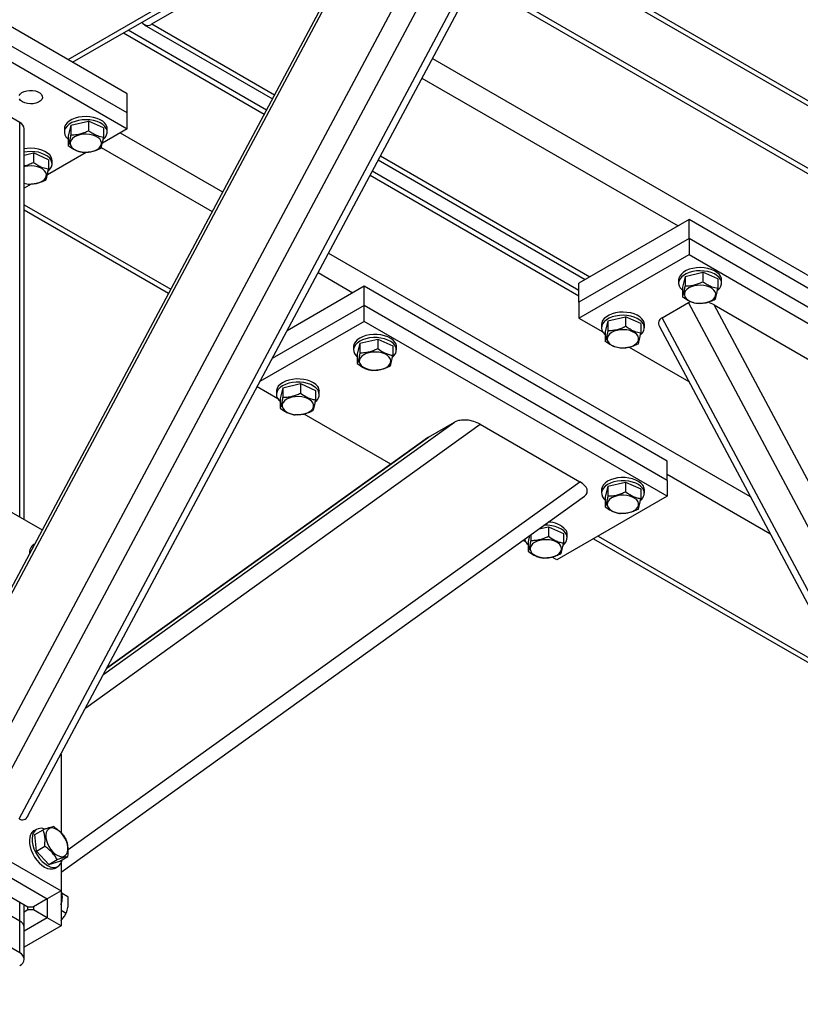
# Model space of a CAD drawing. Header units: millimetres. Extents: x 5 to 589, y 5 to 415.
# Tile 44 of 74: x 412 to 432, y 278 to 303. Entities that reach past the tile are written whole.
import ezdxf

# ---------------------------------------------------------------- set-up
doc = ezdxf.new("R2010")
doc.units = ezdxf.units.MM
doc.layers.add('TRAIT-FORT', color=4, linetype='Continuous', lineweight=25)

msp = doc.modelspace()

# ---------------------------------------------------------------- linework, layer by layer
at = {"layer": 'TRAIT-FORT', "color": 4, "linetype": 'Continuous', "lineweight": 25}
for p, q in [((411.427, 283.721), (425.544, 310.16)), ((411.71, 283.067), (426.206, 310.215)), ((412.382, 282.679), (426.877, 309.827)), ((412.612, 282.753), (426.948, 309.602)), ((411.427, 287.034), (422.986, 308.683)), ((422.819, 308.527), (411.479, 287.288)), ((420.177, 305.939), (413.637, 302.164)), ((413.754, 302.096), (420.295, 305.872)), ((424.825, 305.624), (450.088, 291.04)), ((424.769, 305.521), (449.888, 291.02)), ((415.157, 301.286), (409.854, 304.347)), ((415.793, 303.082), (418.056, 304.388)), ((445.833, 291.754), (424.114, 304.293)), ((424.058, 304.189), (445.916, 291.571)), ((415.157, 300.796), (409.854, 303.858)), ((409.854, 303.449), (415.157, 300.388)), ((415.593, 303.062), (418.887, 301.161)), ((415.793, 303.082), (418.942, 301.265)), ((415.062, 302.851), (418.675, 300.766)), ((418.731, 300.869), (415.18, 302.919)), ((422.992, 302.192), (444.962, 289.509)), ((412.399, 300.551), (410.137, 301.857)), ((422.725, 301.693), (429.299, 297.898)), ((415.157, 300.796), (415.157, 301.286)), ((415.157, 300.388), (415.157, 300.796)), ((412.399, 290.426), (412.399, 300.551)), ((413.709, 300.48), (413.642, 300.2)), ((413.709, 300.48), (414.164, 300.587)), ((413.709, 300.48), (413.709, 300.235)), ((414.164, 300.587), (414.164, 300.342)), ((414.551, 300.413), (414.164, 300.587)), ((412.516, 290.358), (412.516, 300.388)), ((413.546, 300.388), (413.546, 300.306)), ((415.157, 300.388), (414.523, 300.022)), ((414.551, 300.413), (414.551, 300.168)), ((414.646, 300.306), (414.646, 300.388)), ((414.98, 300.286), (417.609, 298.768)), ((413.642, 300.2), (413.642, 299.955)), ((412.516, 299.716), (412.75, 299.77)), ((412.75, 299.77), (412.75, 299.525)), ((413.137, 299.596), (412.75, 299.77)), ((414.11, 299.783), (413.109, 299.205)), ((414.493, 299.914), (417.342, 298.269)), ((413.137, 299.596), (413.137, 299.351)), ((413.232, 299.49), (413.232, 299.571)), ((421.604, 299.592), (426.919, 296.524)), ((421.659, 299.696), (427.036, 296.592)), ((426.754, 296.238), (421.448, 299.3)), ((412.615, 298.964), (412.516, 298.989)), ((412.695, 298.967), (412.516, 298.863)), ((421.393, 299.197), (426.754, 296.102)), ((412.516, 298.442), (416.276, 296.272)), ((412.516, 298.307), (416.221, 296.169)), ((429.582, 298.061), (426.754, 296.428)), ((429.582, 297.571), (429.582, 298.061)), ((437.36, 293.571), (429.582, 298.061)), ((429.582, 297.571), (426.754, 295.938)), ((437.36, 293.081), (429.582, 297.571)), ((429.582, 297.571), (429.582, 297.163)), ((420.326, 297.2), (431.152, 290.95)), ((426.754, 295.53), (429.582, 297.163)), ((429.582, 297.163), (437.36, 292.673)), ((420.06, 296.7), (420.955, 296.183)), ((429.478, 296.602), (429.932, 296.709)), ((429.932, 296.709), (429.932, 296.464)), ((430.32, 296.535), (429.932, 296.709)), ((429.315, 296.51), (429.315, 296.428)), ((429.478, 296.602), (429.41, 296.322)), ((429.478, 296.602), (429.478, 296.357)), ((430.32, 296.535), (430.32, 296.29)), ((430.415, 296.428), (430.415, 296.51)), ((421.238, 296.347), (419.262, 295.206)), ((421.238, 295.857), (421.238, 296.347)), ((429.016, 291.856), (421.238, 296.347)), ((426.754, 295.938), (426.754, 296.428)), ((429.41, 296.322), (429.41, 296.077)), ((426.754, 295.938), (426.754, 295.53)), ((428.893, 295.54), (429.564, 295.928)), ((444.06, 268.779), (429.564, 295.928)), ((421.238, 295.857), (418.883, 294.497)), ((429.016, 291.366), (421.238, 295.857)), ((421.238, 295.448), (421.238, 295.857)), ((444.343, 269.434), (430.226, 295.873)), ((430.226, 295.873), (432.784, 294.396)), ((421.238, 295.448), (418.568, 293.907)), ((429.016, 290.958), (421.238, 295.448)), ((426.754, 295.53), (427.369, 295.175)), ((427.498, 295.459), (427.43, 295.179)), ((427.498, 295.459), (427.952, 295.566)), ((427.498, 295.459), (427.498, 295.214)), ((427.952, 295.566), (427.952, 295.321)), ((428.34, 295.392), (427.952, 295.566)), ((443.388, 268.392), (428.893, 295.54)), ((427.335, 295.367), (427.335, 295.285)), ((427.43, 295.179), (427.43, 294.934)), ((428.34, 295.392), (428.34, 295.147)), ((428.435, 295.285), (428.435, 295.367)), ((428.822, 295.315), (443.157, 268.466)), ((421.134, 294.888), (421.589, 294.994)), ((421.589, 294.994), (421.589, 294.75)), ((421.589, 294.994), (421.976, 294.82)), ((420.971, 294.795), (420.971, 294.714)), ((421.134, 294.888), (421.066, 294.607)), ((421.134, 294.888), (421.134, 294.643)), ((421.976, 294.82), (421.976, 294.575)), ((422.071, 294.714), (422.071, 294.795)), ((428.047, 294.784), (429.577, 293.9)), ((421.066, 294.607), (421.066, 294.362)), ((419.026, 293.46), (418.494, 293.767)), ((418.991, 293.652), (418.991, 293.571)), ((419.154, 293.745), (419.086, 293.464)), ((419.154, 293.745), (419.609, 293.851)), ((419.154, 293.745), (419.154, 293.5)), ((419.609, 293.851), (419.609, 293.607)), ((419.609, 293.851), (419.996, 293.677)), ((419.996, 293.677), (419.996, 293.432)), ((420.091, 293.571), (420.091, 293.652)), ((419.086, 293.464), (419.086, 293.219)), ((421.928, 291.785), (419.703, 293.069)), ((414.096, 285.532), (424.224, 292.806)), ((414.556, 286.393), (423.562, 292.862)), ((422.89, 292.474), (423.562, 292.862)), ((424.224, 292.806), (426.781, 291.33)), ((414.638, 286.546), (422.89, 292.474)), ((422.869, 292.46), (414.639, 286.549)), ((429.016, 291.366), (429.016, 291.856)), ((410.632, 291.446), (412.977, 290.093)), ((429.016, 291.53), (431.656, 290.006)), ((413.647, 281.895), (426.781, 291.33)), ((427.498, 291.214), (427.43, 290.933)), ((427.498, 291.214), (427.952, 291.32)), ((427.498, 291.214), (427.498, 290.969)), ((427.952, 291.32), (427.952, 291.076)), ((427.952, 291.32), (428.34, 291.146)), ((428.34, 291.146), (428.34, 290.902)), ((429.016, 291.366), (429.016, 290.958)), ((413.46, 281.309), (426.899, 290.962)), ((429.016, 290.958), (426.188, 289.325)), ((427.335, 291.121), (427.335, 291.04)), ((427.43, 290.933), (427.43, 290.689)), ((428.435, 291.04), (428.435, 291.121)), ((425.727, 290.12), (425.973, 290.177)), ((425.973, 290.177), (425.973, 289.933)), ((425.973, 290.177), (426.36, 290.003)), ((425.488, 289.949), (425.45, 289.79)), ((425.518, 289.97), (425.518, 289.826)), ((426.36, 290.003), (426.36, 289.759)), ((426.455, 289.897), (426.455, 289.979)), ((427.132, 289.87), (433.777, 286.034)), ((427.249, 289.938), (433.673, 286.229)), ((412.759, 289.685), (412.75, 289.669)), ((412.784, 289.731), (412.761, 289.718)), ((425.389, 289.786), (425.319, 289.827)), ((425.45, 289.79), (425.45, 289.546)), ((426.188, 289.325), (426.067, 289.395)), ((413.46, 284.34), (413.46, 282.324)), ((410.632, 282.464), (413.46, 280.831)), ((412.831, 282.41), (412.761, 282.369)), ((412.787, 282.274), (412.999, 282.397)), ((410.278, 282.26), (413.106, 280.627)), ((412.83, 281.852), (412.787, 282.274)), ((409.924, 281.974), (412.611, 280.423)), ((412.83, 281.852), (413.042, 281.974)), ((413.149, 281.511), (412.83, 281.852)), ((413.149, 281.511), (413.361, 281.634)), ((413.149, 281.511), (413.426, 281.593)), ((413.426, 281.593), (413.638, 281.716)), ((413.46, 281.543), (413.46, 280.831)), ((412.399, 280.056), (410.137, 281.362)), ((413.311, 281.417), (413.381, 281.457)), ((413.46, 280.831), (413.106, 280.627)), ((413.46, 280.831), (413.46, 279.933)), ((413.489, 280.769), (413.638, 280.682)), ((412.399, 279.239), (410.137, 280.546)), ((412.399, 280.056), (412.399, 280.546)), ((413.106, 280.627), (412.753, 280.423)), ((413.106, 280.627), (413.106, 280.138)), ((412.516, 279.893), (412.516, 280.478)), ((412.611, 280.342), (412.516, 280.287)), ((412.611, 280.423), (412.753, 280.423)), ((412.611, 280.342), (412.611, 280.423)), ((412.753, 280.342), (412.611, 280.342)), ((412.753, 280.423), (412.753, 280.342)), ((413.106, 280.138), (412.753, 280.342)), ((413.46, 280.338), (413.595, 280.26)), ((412.399, 279.239), (412.399, 280.056)), ((413.106, 280.138), (412.516, 279.797)), ((413.46, 279.933), (413.106, 280.138)), ((413.46, 279.933), (412.516, 279.389)), ((412.516, 279.076), (412.516, 279.893))]:
    msp.add_line(p, q, dxfattribs=at)
at = {"layer": 'TRAIT-FORT', "color": 4, "linetype": 'Continuous', "lineweight": 25, "flags": 128}
for points in [[(412.389, 301.242), (412.415, 301.283), (412.457, 301.319), (412.514, 301.347), (412.581, 301.367), (412.654, 301.377), (412.729, 301.375), (412.801, 301.363), (412.866, 301.341), (412.919, 301.31), (412.958, 301.273), (412.978, 301.231), (412.981, 301.188), (412.964, 301.145), (412.93, 301.107), (412.881, 301.074), (412.818, 301.05), (412.748, 301.035), (412.673, 301.031), (412.598, 301.038), (412.529, 301.055), (412.47, 301.082)], [(412.47, 301.082), (412.424, 301.116), (412.394, 301.156)], [(414.646, 300.388), (414.642, 300.427), (414.621, 300.482), (414.584, 300.535), (414.53, 300.583), (414.463, 300.624), (414.384, 300.658), (414.296, 300.684), (414.201, 300.699), (414.103, 300.705), (414.004, 300.701), (413.909, 300.686), (413.82, 300.662), (413.739, 300.629), (413.67, 300.589), (413.615, 300.541), (413.575, 300.489), (413.552, 300.434), (413.546, 300.388)], [(414.544, 300.121), (414.552, 300.128), (414.6, 300.178), (414.631, 300.232), (414.646, 300.288), (414.642, 300.345), (414.621, 300.401), (414.584, 300.453), (414.53, 300.501), (414.463, 300.543), (414.384, 300.577), (414.296, 300.602), (414.201, 300.618), (414.103, 300.624), (414.004, 300.619), (413.909, 300.605), (413.82, 300.581), (413.739, 300.548), (413.67, 300.507), (413.615, 300.46), (413.575, 300.408), (413.552, 300.352), (413.547, 300.296), (413.559, 300.239), (413.588, 300.185), (413.588, 300.185)], [(413.848, 299.836), (413.92, 299.811), (413.999, 299.794), (414.083, 299.787), (414.167, 299.791), (414.248, 299.804), (414.323, 299.827), (414.387, 299.859), (414.439, 299.897), (414.476, 299.941), (414.496, 299.988), (414.499, 300.037), (414.484, 300.085), (414.453, 300.13), (414.405, 300.17), (414.344, 300.204), (414.273, 300.23), (414.193, 300.247), (414.11, 300.253), (414.026, 300.25), (413.945, 300.236), (413.87, 300.213), (413.805, 300.182), (413.754, 300.143), (413.717, 300.1), (413.696, 300.052), (413.694, 300.004), (413.708, 299.956), (413.74, 299.911), (413.788, 299.87), (413.848, 299.836)], [(413.588, 300.185), (413.634, 300.134), (413.642, 300.127)], [(413.232, 299.571), (413.228, 299.61), (413.207, 299.666), (413.169, 299.719), (413.116, 299.766), (413.049, 299.808), (412.97, 299.842), (412.881, 299.867), (412.787, 299.883), (412.689, 299.889), (412.59, 299.884), (412.516, 299.874)], [(413.13, 299.305), (413.138, 299.312), (413.185, 299.361), (413.217, 299.415), (413.231, 299.472), (413.228, 299.529), (413.207, 299.584), (413.169, 299.637), (413.116, 299.685), (413.049, 299.726), (412.97, 299.76), (412.881, 299.786), (412.787, 299.801), (412.689, 299.807), (412.59, 299.803), (412.516, 299.792)], [(412.516, 298.991), (412.585, 298.978), (412.669, 298.971), (412.753, 298.974), (412.834, 298.988), (412.908, 299.011), (412.973, 299.042), (413.025, 299.081), (413.062, 299.125), (413.082, 299.172), (413.085, 299.221), (413.07, 299.268), (413.038, 299.314), (412.991, 299.354), (412.93, 299.388), (412.859, 299.414), (412.779, 299.43), (412.696, 299.437), (412.611, 299.433), (412.53, 299.42), (412.516, 299.416)], [(430.415, 296.51), (430.411, 296.549), (430.39, 296.604), (430.352, 296.657), (430.299, 296.705), (430.232, 296.746), (430.152, 296.78), (430.064, 296.806), (429.969, 296.822), (429.871, 296.827), (429.773, 296.823), (429.678, 296.808), (429.588, 296.784), (429.508, 296.751), (429.439, 296.711), (429.384, 296.663), (429.344, 296.611), (429.321, 296.556), (429.315, 296.51)], [(430.312, 296.244), (430.32, 296.25), (430.368, 296.3), (430.4, 296.354), (430.414, 296.41), (430.411, 296.467), (430.39, 296.523), (430.352, 296.575), (430.299, 296.623), (430.232, 296.665), (430.152, 296.699), (430.064, 296.724), (429.969, 296.74), (429.871, 296.746), (429.773, 296.741), (429.678, 296.727), (429.588, 296.703), (429.508, 296.67), (429.439, 296.629), (429.384, 296.582), (429.344, 296.53), (429.321, 296.474), (429.315, 296.418), (429.327, 296.361), (429.357, 296.307), (429.357, 296.307)], [(429.357, 296.307), (429.402, 296.256), (429.41, 296.25)], [(429.617, 295.958), (429.688, 295.933), (429.768, 295.916), (429.851, 295.909), (429.936, 295.913), (430.017, 295.926), (430.091, 295.949), (430.156, 295.981), (430.208, 296.019), (430.244, 296.063), (430.265, 296.11), (430.268, 296.159), (430.253, 296.207), (430.221, 296.252), (430.174, 296.292), (430.113, 296.326), (430.041, 296.352), (429.962, 296.369), (429.878, 296.375), (429.794, 296.372), (429.713, 296.358), (429.639, 296.335), (429.574, 296.304), (429.522, 296.266), (429.485, 296.222), (429.465, 296.174), (429.462, 296.126), (429.477, 296.078), (429.509, 296.033), (429.556, 295.992), (429.617, 295.958)], [(428.435, 295.367), (428.431, 295.406), (428.41, 295.461), (428.372, 295.514), (428.319, 295.562), (428.252, 295.603), (428.173, 295.637), (428.084, 295.663), (427.989, 295.679), (427.891, 295.684), (427.793, 295.68), (427.698, 295.665), (427.608, 295.641), (427.528, 295.608), (427.459, 295.568), (427.404, 295.521), (427.364, 295.468), (427.341, 295.413), (427.335, 295.367)], [(428.332, 295.101), (428.34, 295.107), (428.388, 295.157), (428.42, 295.211), (428.434, 295.267), (428.431, 295.324), (428.41, 295.38), (428.372, 295.432), (428.319, 295.48), (428.252, 295.522), (428.173, 295.556), (428.084, 295.581), (427.989, 295.597), (427.891, 295.603), (427.793, 295.598), (427.698, 295.584), (427.608, 295.56), (427.528, 295.527), (427.459, 295.486), (427.404, 295.439), (427.364, 295.387), (427.341, 295.331), (427.335, 295.275), (427.347, 295.218), (427.377, 295.164), (427.377, 295.164)], [(427.637, 294.815), (427.709, 294.79), (427.788, 294.773), (427.872, 294.766), (427.956, 294.77), (428.037, 294.783), (428.111, 294.806), (428.176, 294.838), (428.228, 294.876), (428.265, 294.92), (428.285, 294.967), (428.288, 295.016), (428.273, 295.064), (428.241, 295.109), (428.194, 295.149), (428.133, 295.183), (428.061, 295.209), (427.982, 295.226), (427.898, 295.232), (427.814, 295.229), (427.733, 295.215), (427.659, 295.192), (427.594, 295.161), (427.542, 295.123), (427.505, 295.079), (427.485, 295.031), (427.482, 294.983), (427.497, 294.935), (427.529, 294.89), (427.576, 294.849), (427.637, 294.815)], [(422.029, 294.917), (421.984, 294.967), (421.923, 295.012), (421.849, 295.05), (421.765, 295.08), (421.673, 295.1), (421.577, 295.111), (421.478, 295.112), (421.381, 295.102), (421.288, 295.083), (421.203, 295.054), (421.128, 295.017), (421.066, 294.973), (421.018, 294.923), (420.986, 294.87), (420.972, 294.813), (420.971, 294.795)], [(422.029, 294.835), (421.984, 294.885), (421.923, 294.93), (421.849, 294.968), (421.765, 294.998), (421.673, 295.019), (421.577, 295.03), (421.478, 295.03), (421.381, 295.021), (421.288, 295.001), (421.203, 294.973), (421.128, 294.936), (421.066, 294.892), (421.018, 294.842), (420.986, 294.788), (420.972, 294.732), (420.975, 294.675), (420.996, 294.619), (421.034, 294.566), (421.066, 294.535)], [(427.377, 295.164), (427.422, 295.113), (427.43, 295.107)], [(421.769, 294.612), (421.697, 294.638), (421.618, 294.654), (421.534, 294.661), (421.45, 294.657), (421.369, 294.644), (421.295, 294.621), (421.23, 294.59), (421.178, 294.551), (421.141, 294.507), (421.121, 294.46), (421.118, 294.411), (421.133, 294.363), (421.165, 294.318), (421.212, 294.278), (421.273, 294.244), (421.345, 294.218), (421.424, 294.202), (421.508, 294.195), (421.592, 294.198), (421.673, 294.212), (421.747, 294.235), (421.812, 294.266), (421.864, 294.305), (421.901, 294.349), (421.921, 294.396), (421.924, 294.445), (421.909, 294.492), (421.877, 294.538), (421.83, 294.578), (421.769, 294.612)], [(420.049, 293.774), (420.004, 293.824), (419.943, 293.869), (419.87, 293.907), (419.785, 293.937), (419.694, 293.957), (419.597, 293.968), (419.498, 293.969), (419.401, 293.959), (419.308, 293.94), (419.223, 293.911), (419.148, 293.874), (419.086, 293.83), (419.038, 293.781), (419.006, 293.727), (418.992, 293.67), (418.991, 293.652)], [(420.049, 293.692), (420.004, 293.743), (419.943, 293.787), (419.87, 293.825), (419.785, 293.855), (419.694, 293.876), (419.597, 293.887), (419.498, 293.887), (419.401, 293.878), (419.308, 293.858), (419.223, 293.83), (419.148, 293.793), (419.086, 293.749), (419.038, 293.699), (419.006, 293.645), (418.992, 293.589), (418.995, 293.532), (419.016, 293.476), (419.054, 293.424), (419.086, 293.392)], [(419.789, 293.469), (419.718, 293.495), (419.638, 293.511), (419.555, 293.518), (419.47, 293.514), (419.389, 293.501), (419.315, 293.478), (419.25, 293.447), (419.198, 293.408), (419.161, 293.364), (419.141, 293.317), (419.138, 293.268), (419.153, 293.22), (419.185, 293.175), (419.232, 293.135), (419.293, 293.101), (419.365, 293.075), (419.444, 293.059), (419.528, 293.052), (419.612, 293.055), (419.693, 293.069), (419.767, 293.092), (419.832, 293.123), (419.884, 293.162), (419.921, 293.206), (419.941, 293.253), (419.944, 293.302), (419.929, 293.35), (419.897, 293.395), (419.85, 293.435), (419.789, 293.469)], [(428.393, 291.243), (428.347, 291.293), (428.287, 291.338), (428.213, 291.376), (428.129, 291.406), (428.037, 291.427), (427.941, 291.437), (427.842, 291.438), (427.745, 291.429), (427.652, 291.409), (427.567, 291.381), (427.492, 291.344), (427.43, 291.299), (427.382, 291.25), (427.35, 291.196), (427.336, 291.139), (427.335, 291.121)], [(428.393, 291.161), (428.347, 291.212), (428.287, 291.257), (428.213, 291.295), (428.129, 291.324), (428.037, 291.345), (427.941, 291.356), (427.842, 291.356), (427.745, 291.347), (427.652, 291.327), (427.567, 291.299), (427.492, 291.262), (427.43, 291.218), (427.382, 291.168), (427.35, 291.114), (427.336, 291.058), (427.339, 291.001), (427.36, 290.945), (427.398, 290.893), (427.43, 290.861)], [(428.133, 290.938), (428.061, 290.964), (427.982, 290.98), (427.898, 290.987), (427.814, 290.984), (427.733, 290.97), (427.659, 290.947), (427.594, 290.916), (427.542, 290.877), (427.505, 290.833), (427.485, 290.786), (427.482, 290.737), (427.497, 290.689), (427.529, 290.644), (427.576, 290.604), (427.637, 290.57), (427.709, 290.544), (427.788, 290.528), (427.872, 290.521), (427.956, 290.525), (428.037, 290.538), (428.111, 290.561), (428.176, 290.592), (428.228, 290.631), (428.265, 290.675), (428.285, 290.722), (428.288, 290.771), (428.273, 290.819), (428.241, 290.864), (428.194, 290.904), (428.133, 290.938)], [(426.413, 290.018), (426.368, 290.069), (426.307, 290.114), (426.234, 290.152), (426.149, 290.181), (426.058, 290.202), (425.961, 290.213), (425.862, 290.213), (425.857, 290.213)], [(426.153, 289.795), (426.081, 289.821), (426.002, 289.837), (425.919, 289.844), (425.834, 289.841), (425.753, 289.827), (425.679, 289.804), (425.614, 289.773), (425.562, 289.734), (425.525, 289.69), (425.505, 289.643), (425.502, 289.594), (425.517, 289.546), (425.549, 289.501), (425.596, 289.461), (425.657, 289.427), (425.729, 289.401), (425.808, 289.385), (425.892, 289.378), (425.976, 289.382), (426.057, 289.395), (426.131, 289.418), (426.196, 289.449), (426.248, 289.488), (426.285, 289.532), (426.305, 289.579), (426.308, 289.628), (426.293, 289.676), (426.261, 289.721), (426.214, 289.761), (426.153, 289.795)], [(412.747, 282.313), (412.726, 282.248), (412.718, 282.173), (412.722, 282.091), (412.738, 282.003), (412.766, 281.913), (412.805, 281.824), (412.854, 281.738), (412.911, 281.659), (412.974, 281.588), (413.041, 281.529), (413.111, 281.482), (413.18, 281.45), (413.247, 281.434), (413.31, 281.434), (413.365, 281.449), (413.413, 281.481), (413.451, 281.526), (413.478, 281.585), (413.489, 281.629)], [(413.071, 282.199), (413.084, 282.125), (413.109, 282.048), (413.145, 281.972), (413.191, 281.901), (413.243, 281.837), (413.3, 281.784), (413.359, 281.744), (413.419, 281.718), (413.475, 281.708), (413.526, 281.714), (413.57, 281.736), (413.604, 281.773), (413.627, 281.823), (413.638, 281.884), (413.637, 281.954), (413.624, 282.029), (413.598, 282.106), (413.562, 282.182), (413.517, 282.253), (413.465, 282.316), (413.408, 282.369), (413.348, 282.409), (413.289, 282.435), (413.233, 282.445), (413.182, 282.439), (413.138, 282.417), (413.104, 282.38), (413.081, 282.33), (413.069, 282.269), (413.071, 282.199)], [(412.676, 282.272), (412.656, 282.208), (412.647, 282.133), (412.651, 282.05), (412.667, 281.962), (412.695, 281.872), (412.734, 281.783), (412.783, 281.697), (412.84, 281.618), (412.903, 281.547), (412.97, 281.488), (413.04, 281.441), (413.109, 281.409), (413.176, 281.393), (413.239, 281.393), (413.295, 281.408), (413.311, 281.417)]]:
    msp.add_lwpolyline(points, dxfattribs=at)
at = {"layer": 'TRAIT-FORT', "color": 4, "linetype": 'Continuous', "lineweight": 25}
for centre, radius, start, end in [((415.683, 303.215), 0.173, 211.4558, 309.7085), ((412.316, 300.368), 0.201, 5.6948, 65.6253), ((421.867, 294.793), 0.204, 0.6125, 37.3752), ((421.85, 294.712), 0.217, 304.408, 34.4754), ((419.87, 293.569), 0.217, 304.408, 34.4754), ((419.888, 293.65), 0.204, 0.6125, 37.3752), ((428.214, 291.038), 0.217, 304.408, 34.4754), ((428.231, 291.119), 0.204, 0.6125, 37.3752), ((425.971, 289.692), 0.602, 42.6557, 90.179), ((426.234, 289.895), 0.217, 304.408, 34.4754), ((426.252, 289.976), 0.204, 0.6125, 37.3752), ((413.035, 289.473), 0.388, 157.4774, 179.6399), ((412.864, 289.543), 0.204, 120.61, 157.374), ((425.614, 289.925), 0.264, 195.0836, 231.5985), ((412.864, 282.194), 0.204, 120.61, 157.374), ((412.943, 282.22), 0.217, 64.4059, 154.4766), ((412.997, 280.668), 0.499, 337.9972, 22.0028), ((412.316, 279.873), 0.201, 5.6948, 65.6253), ((412.337, 279.076), 0.175, 290.7834, 69.2166)]:
    msp.add_arc(centre, radius, start, end, dxfattribs=at)
for centre, major_axis, ratio, start_param, end_param in [((429.943, 295.709), (0.469, -0.109), 0.5331, 2.44099, 2.623805), ((429.943, 295.709), (0.469, -0.109), 0.5331, 1.053008, 1.427345), ((429.271, 295.322), (0.469, -0.109), 0.5331, 2.623805, 3.578308), ((423.941, 292.643), (0.469, -0.109), 0.5331, 1.053008, 2.623805), ((423.269, 292.255), (0.469, -0.109), 0.5331, 2.623805, 2.704878), ((426.498, 291.167), (0.469, -0.109), 0.5331, 5.84647, 7.336194), ((412.382, 283.17), (-0.12, 0.514), 0.498758, 2.704878, 3.659381)]:
    msp.add_ellipse(centre, major_axis=major_axis, ratio=ratio, start_param=start_param, end_param=end_param, dxfattribs=at)
for points, knots in [([(413.709, 300.235), (413.703, 300.202), (413.691, 300.135), (413.674, 300.055), (413.657, 299.995), (413.647, 299.968), (413.642, 299.955)], [0, 0, 0, 0, 0.264605, 0.534948, 0.765343, 1, 1, 1, 1]), ([(413.709, 300.235), (413.749, 300.236), (413.828, 300.236), (413.947, 300.257), (414.06, 300.294), (414.129, 300.326), (414.164, 300.342)], [0, 0, 0, 0, 0.2646049, 0.5349477, 0.7653431, 1, 1, 1, 1]), ([(414.551, 300.168), (414.502, 300.178), (414.42, 300.194), (414.302, 300.249), (414.223, 300.299), (414.177, 300.332), (414.164, 300.342)], [0, 0, 0, 0, 0.3855495, 0.6376419, 0.8965462, 1, 1, 1, 1]), ([(414.484, 299.887), (414.489, 299.903), (414.501, 299.934), (414.519, 300), (414.536, 300.08), (414.546, 300.138), (414.551, 300.168)], [0, 0, 0, 0, 0.264605, 0.534948, 0.765343, 1, 1, 1, 1]), ([(414.029, 299.781), (413.98, 299.79), (413.898, 299.807), (413.78, 299.862), (413.7, 299.912), (413.655, 299.945), (413.642, 299.955)], [0, 0, 0, 0, 0.385549, 0.637642, 0.896546, 1, 1, 1, 1]), ([(414.484, 299.887), (414.444, 299.869), (414.364, 299.832), (414.246, 299.798), (414.133, 299.781), (414.064, 299.781), (414.029, 299.781)], [0, 0, 0, 0, 0.264605, 0.534948, 0.765343, 1, 1, 1, 1]), ([(412.516, 299.441), (412.524, 299.443), (412.566, 299.45), (412.645, 299.478), (412.715, 299.51), (412.75, 299.525)], [0, 0, 0, 0, 0.0932013, 0.5424459, 1, 1, 1, 1]), ([(413.137, 299.351), (413.088, 299.361), (413.006, 299.377), (412.888, 299.432), (412.808, 299.482), (412.763, 299.516), (412.75, 299.525)], [0, 0, 0, 0, 0.3855495, 0.6376419, 0.8965462, 1, 1, 1, 1]), ([(413.069, 299.071), (413.075, 299.086), (413.087, 299.117), (413.105, 299.184), (413.121, 299.263), (413.132, 299.322), (413.137, 299.351)], [0, 0, 0, 0, 0.264605, 0.534948, 0.765343, 1, 1, 1, 1]), ([(413.069, 299.071), (413.03, 299.053), (412.95, 299.016), (412.832, 298.982), (412.719, 298.965), (412.65, 298.964), (412.615, 298.964)], [0, 0, 0, 0, 0.264605, 0.534948, 0.765343, 1, 1, 1, 1]), ([(429.478, 296.357), (429.517, 296.358), (429.597, 296.358), (429.715, 296.379), (429.828, 296.416), (429.897, 296.448), (429.932, 296.464)], [0, 0, 0, 0, 0.2646049, 0.5349477, 0.7653431, 1, 1, 1, 1]), ([(430.32, 296.29), (430.27, 296.3), (430.189, 296.316), (430.071, 296.371), (429.991, 296.421), (429.945, 296.454), (429.932, 296.464)], [0, 0, 0, 0, 0.3855495, 0.6376419, 0.8965462, 1, 1, 1, 1]), ([(429.478, 296.357), (429.472, 296.324), (429.46, 296.257), (429.442, 296.177), (429.426, 296.117), (429.415, 296.09), (429.41, 296.077)], [0, 0, 0, 0, 0.264605, 0.534948, 0.765343, 1, 1, 1, 1]), ([(430.252, 296.009), (430.258, 296.025), (430.27, 296.056), (430.287, 296.122), (430.304, 296.202), (430.314, 296.26), (430.32, 296.29)], [0, 0, 0, 0, 0.264605, 0.534948, 0.765343, 1, 1, 1, 1]), ([(429.797, 295.903), (429.748, 295.912), (429.667, 295.929), (429.548, 295.984), (429.469, 296.034), (429.423, 296.067), (429.41, 296.077)], [0, 0, 0, 0, 0.385549, 0.637642, 0.896546, 1, 1, 1, 1]), ([(430.252, 296.009), (430.213, 295.991), (430.133, 295.954), (430.015, 295.92), (429.902, 295.903), (429.832, 295.903), (429.797, 295.903)], [0, 0, 0, 0, 0.264605, 0.534948, 0.765343, 1, 1, 1, 1]), ([(427.498, 295.214), (427.492, 295.181), (427.48, 295.114), (427.463, 295.034), (427.446, 294.974), (427.435, 294.947), (427.43, 294.934)], [0, 0, 0, 0, 0.264605, 0.534948, 0.765343, 1, 1, 1, 1]), ([(427.498, 295.214), (427.537, 295.215), (427.617, 295.215), (427.735, 295.236), (427.848, 295.273), (427.918, 295.305), (427.952, 295.321)], [0, 0, 0, 0, 0.2646049, 0.5349477, 0.7653431, 1, 1, 1, 1]), ([(428.34, 295.147), (428.29, 295.157), (428.209, 295.173), (428.091, 295.228), (428.011, 295.278), (427.966, 295.311), (427.952, 295.321)], [0, 0, 0, 0, 0.3855495, 0.6376419, 0.8965462, 1, 1, 1, 1]), ([(427.817, 294.76), (427.768, 294.77), (427.687, 294.786), (427.569, 294.841), (427.489, 294.891), (427.443, 294.924), (427.43, 294.934)], [0, 0, 0, 0, 0.385549, 0.637642, 0.896546, 1, 1, 1, 1]), ([(428.272, 294.866), (428.278, 294.882), (428.29, 294.913), (428.307, 294.979), (428.324, 295.059), (428.334, 295.117), (428.34, 295.147)], [0, 0, 0, 0, 0.264605, 0.534948, 0.765343, 1, 1, 1, 1]), ([(421.134, 294.643), (421.173, 294.643), (421.253, 294.644), (421.371, 294.665), (421.484, 294.701), (421.554, 294.733), (421.589, 294.75)], [0, 0, 0, 0, 0.264605, 0.534948, 0.765343, 1, 1, 1, 1]), ([(421.589, 294.75), (421.638, 294.715), (421.719, 294.658), (421.837, 294.607), (421.917, 294.585), (421.963, 294.578), (421.976, 294.575)], [0, 0, 0, 0, 0.385549, 0.637642, 0.896546, 1, 1, 1, 1]), ([(428.272, 294.866), (428.233, 294.848), (428.153, 294.811), (428.035, 294.777), (427.922, 294.76), (427.852, 294.76), (427.817, 294.76)], [0, 0, 0, 0, 0.264605, 0.534948, 0.765343, 1, 1, 1, 1]), ([(421.134, 294.643), (421.128, 294.61), (421.116, 294.542), (421.099, 294.463), (421.082, 294.403), (421.071, 294.376), (421.066, 294.362)], [0, 0, 0, 0, 0.264605, 0.534948, 0.765343, 1, 1, 1, 1]), ([(421.908, 294.295), (421.914, 294.31), (421.926, 294.341), (421.943, 294.408), (421.96, 294.487), (421.971, 294.546), (421.976, 294.575)], [0, 0, 0, 0, 0.264605, 0.534948, 0.765343, 1, 1, 1, 1]), ([(421.066, 294.362), (421.116, 294.328), (421.197, 294.271), (421.315, 294.219), (421.395, 294.198), (421.44, 294.19), (421.454, 294.188)], [0, 0, 0, 0, 0.385549, 0.637642, 0.896546, 1, 1, 1, 1]), ([(421.908, 294.295), (421.869, 294.277), (421.789, 294.24), (421.671, 294.206), (421.558, 294.189), (421.488, 294.188), (421.454, 294.188)], [0, 0, 0, 0, 0.264605, 0.534948, 0.765343, 1, 1, 1, 1]), ([(419.154, 293.5), (419.148, 293.467), (419.136, 293.399), (419.119, 293.32), (419.102, 293.26), (419.092, 293.233), (419.086, 293.219)], [0, 0, 0, 0, 0.264605, 0.534948, 0.765343, 1, 1, 1, 1]), ([(419.154, 293.5), (419.193, 293.5), (419.273, 293.501), (419.391, 293.522), (419.504, 293.558), (419.574, 293.59), (419.609, 293.607)], [0, 0, 0, 0, 0.264605, 0.534948, 0.765343, 1, 1, 1, 1]), ([(419.609, 293.607), (419.658, 293.572), (419.739, 293.515), (419.858, 293.464), (419.937, 293.442), (419.983, 293.435), (419.996, 293.432)], [0, 0, 0, 0, 0.385549, 0.637642, 0.896546, 1, 1, 1, 1]), ([(419.928, 293.152), (419.934, 293.167), (419.946, 293.198), (419.964, 293.265), (419.98, 293.344), (419.991, 293.403), (419.996, 293.432)], [0, 0, 0, 0, 0.264605, 0.534948, 0.765343, 1, 1, 1, 1]), ([(419.086, 293.219), (419.136, 293.185), (419.217, 293.128), (419.335, 293.076), (419.415, 293.055), (419.461, 293.047), (419.474, 293.045)], [0, 0, 0, 0, 0.385549, 0.637642, 0.896546, 1, 1, 1, 1]), ([(419.928, 293.152), (419.889, 293.134), (419.809, 293.097), (419.691, 293.063), (419.578, 293.046), (419.509, 293.045), (419.474, 293.045)], [0, 0, 0, 0, 0.2646049, 0.5349477, 0.7653431, 1, 1, 1, 1]), ([(427.498, 290.969), (427.492, 290.936), (427.48, 290.868), (427.463, 290.789), (427.446, 290.729), (427.435, 290.702), (427.43, 290.689)], [0, 0, 0, 0, 0.264605, 0.534948, 0.765343, 1, 1, 1, 1]), ([(427.498, 290.969), (427.537, 290.969), (427.617, 290.97), (427.735, 290.991), (427.848, 291.027), (427.918, 291.059), (427.952, 291.076)], [0, 0, 0, 0, 0.264605, 0.534948, 0.765343, 1, 1, 1, 1]), ([(427.952, 291.076), (428.002, 291.041), (428.083, 290.984), (428.201, 290.933), (428.281, 290.911), (428.327, 290.904), (428.34, 290.902)], [0, 0, 0, 0, 0.385549, 0.637642, 0.896546, 1, 1, 1, 1]), ([(428.272, 290.621), (428.278, 290.636), (428.29, 290.668), (428.307, 290.734), (428.324, 290.813), (428.334, 290.872), (428.34, 290.902)], [0, 0, 0, 0, 0.264605, 0.534948, 0.765343, 1, 1, 1, 1]), ([(427.43, 290.689), (427.48, 290.654), (427.561, 290.597), (427.679, 290.546), (427.759, 290.524), (427.804, 290.517), (427.817, 290.514)], [0, 0, 0, 0, 0.385549, 0.637642, 0.896546, 1, 1, 1, 1]), ([(428.272, 290.621), (428.233, 290.603), (428.153, 290.566), (428.035, 290.532), (427.922, 290.515), (427.852, 290.515), (427.817, 290.514)], [0, 0, 0, 0, 0.2646049, 0.5349477, 0.7653431, 1, 1, 1, 1]), ([(425.518, 289.826), (425.557, 289.826), (425.637, 289.827), (425.755, 289.848), (425.868, 289.884), (425.938, 289.916), (425.973, 289.933)], [0, 0, 0, 0, 0.264605, 0.534948, 0.765343, 1, 1, 1, 1]), ([(425.973, 289.933), (426.022, 289.898), (426.103, 289.841), (426.221, 289.79), (426.301, 289.768), (426.347, 289.761), (426.36, 289.759)], [0, 0, 0, 0, 0.385549, 0.637642, 0.896546, 1, 1, 1, 1]), ([(425.518, 289.826), (425.512, 289.793), (425.5, 289.725), (425.483, 289.646), (425.466, 289.586), (425.456, 289.559), (425.45, 289.546)], [0, 0, 0, 0, 0.264605, 0.534948, 0.765343, 1, 1, 1, 1]), ([(426.292, 289.478), (426.298, 289.493), (426.31, 289.525), (426.328, 289.591), (426.344, 289.67), (426.355, 289.729), (426.36, 289.759)], [0, 0, 0, 0, 0.264605, 0.534948, 0.765343, 1, 1, 1, 1]), ([(425.45, 289.546), (425.5, 289.511), (425.581, 289.454), (425.699, 289.403), (425.779, 289.381), (425.825, 289.374), (425.838, 289.371)], [0, 0, 0, 0, 0.385549, 0.637642, 0.896546, 1, 1, 1, 1]), ([(426.292, 289.478), (426.253, 289.46), (426.173, 289.423), (426.055, 289.389), (425.942, 289.372), (425.873, 289.372), (425.838, 289.371)], [0, 0, 0, 0, 0.2646049, 0.5349477, 0.7653431, 1, 1, 1, 1]), ([(413.276, 282.479), (413.259, 282.476), (413.226, 282.471), (413.16, 282.453), (413.083, 282.427), (413.027, 282.407), (412.999, 282.397)], [0, 0, 0, 0, 0.264605, 0.534948, 0.765343, 1, 1, 1, 1]), ([(413.042, 281.974), (413.047, 282.034), (413.056, 282.133), (413.041, 282.261), (413.02, 282.341), (413.003, 282.384), (412.999, 282.397)], [0, 0, 0, 0, 0.3855495, 0.6376419, 0.8965462, 1, 1, 1, 1]), ([(413.276, 282.479), (413.311, 282.453), (413.383, 282.403), (413.472, 282.318), (413.543, 282.228), (413.578, 282.168), (413.595, 282.138)], [0, 0, 0, 0, 0.264605, 0.534948, 0.765343, 1, 1, 1, 1]), ([(413.638, 281.716), (413.643, 281.776), (413.652, 281.875), (413.637, 282.003), (413.616, 282.082), (413.6, 282.126), (413.595, 282.138)], [0, 0, 0, 0, 0.385549, 0.637642, 0.896546, 1, 1, 1, 1]), ([(413.361, 281.634), (413.341, 281.668), (413.301, 281.737), (413.223, 281.828), (413.136, 281.908), (413.073, 281.952), (413.042, 281.974)], [0, 0, 0, 0, 0.264605, 0.534948, 0.765343, 1, 1, 1, 1]), ([(413.361, 281.634), (413.393, 281.645), (413.457, 281.669), (413.535, 281.693), (413.595, 281.709), (413.624, 281.713), (413.638, 281.716)], [0, 0, 0, 0, 0.264605, 0.534948, 0.765343, 1, 1, 1, 1]), ([(413.595, 280.26), (413.611, 280.308), (413.638, 280.386), (413.65, 280.516), (413.646, 280.61), (413.64, 280.666), (413.638, 280.682)], [0, 0, 0, 0, 0.385549, 0.637642, 0.896546, 1, 1, 1, 1]), ([(413.46, 280.074), (413.465, 280.078), (413.496, 280.107), (413.542, 280.17), (413.577, 280.23), (413.595, 280.26)], [0, 0, 0, 0, 0.076956, 0.534249, 1, 1, 1, 1])]:
    msp.add_open_spline(points, degree=3, knots=knots, dxfattribs=at)

doc.saveas('drawing.dxf')
